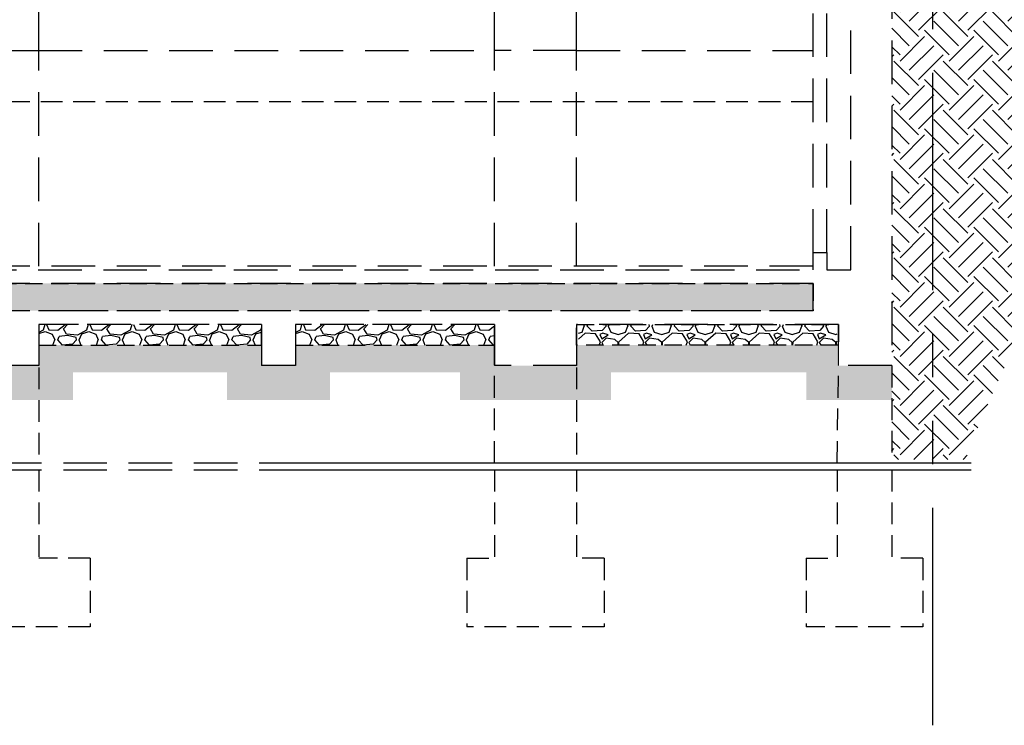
# Model space of a CAD drawing. Header units: millimetres. Extents: x 113048 to 489828, y -130780 to 23393.
# Tile 88 of 98: x 443064 to 457433, y -70664 to -60364. Entities that reach past the tile are written whole.
import ezdxf

# ---------------------------------------------------------------- set-up
doc = ezdxf.new("R2010")
doc.units = ezdxf.units.MM
doc.header["$LTSCALE"] = 100
for name, pattern in [('Hidden', [9.524999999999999, 6.35, -3.175]), ('HIDDEN2', [4.762499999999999, 3.175, -1.5875]), ('PHANTOM', [63.50000000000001, 31.75, -6.35, 6.35, -6.35, 6.35, -6.35])]:
    doc.linetypes.add(name, pattern=pattern)
doc.layers.add('+C-160', color=160, linetype='Hidden')

# ---------------------------------------------------------------- blocks, each defined once
blk = doc.blocks.new('SECTION B-B_OLD')
at = {"layer": '+C-160'}
h = blk.add_hatch(dxfattribs=at)
h.set_pattern_fill('EARTH', color=256, scale=79.99999999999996, angle=44.99999999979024)
h.set_pattern_definition([(44.99999999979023, (132172.5174893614, 4138.999999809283), (2.630144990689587e-09, 718.420489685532), [507.9999999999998, -507.9999999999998]), (44.99999999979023, (132037.8136476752, 4273.703841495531), (2.630144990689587e-09, 718.420489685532), [507.9999999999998, -507.9999999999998]), (44.99999999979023, (131903.1098058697, 4408.407683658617), (2.630144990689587e-09, 718.420489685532), [507.9999999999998, -507.9999999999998]), (134.9999999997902, (131903.1098057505, 4498.21024470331), (-718.420489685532, 2.630144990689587e-09), [507.9999999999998, -507.9999999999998]), (134.9999999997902, (132037.8136476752, 4632.914086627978), (-718.420489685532, 2.630144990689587e-09), [507.9999999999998, -507.9999999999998]), (134.9999999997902, (132172.5174893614, 4767.617928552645), (-718.420489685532, 2.630144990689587e-09), [507.9999999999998, -507.9999999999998])])
edge = h.paths.add_edge_path()
edge.add_line((216875.4949710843, -59172.07860321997), (226400.4705328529, -58363.27629291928))
edge.add_line((226400.4705328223, -58363.27629299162), (228062.4933349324, -58296.79538102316))
edge.add_line((228062.4933349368, -58296.79538078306), (231398.2185340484, -58163.36637286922))
edge.add_line((231398.2185341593, -58163.36637301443), (235475.0641931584, -58163.52617958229))
edge.add_line((235475.0641930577, -58163.52617950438), (235473.0308226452, -58663.52620635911))
edge.add_line((235473.030822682, -58663.52620644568), (231408.1326749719, -58663.36964735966))
edge.add_line((231408.1326749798, -58663.36964721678), (228082.4773542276, -58796.39586001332))
edge.add_line((228082.4773542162, -58796.39586014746), (226432.99352319, -58862.37521323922))
edge.add_arc((229853.0040182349, -71021.11462898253), 12630.57464909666, 105.7102318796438, 160.3975256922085)
edge.add_line((217954.4600198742, -66783.65469570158), (216875.4949709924, -66783.65469683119))
edge.add_line((216875.4949710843, -66783.65469665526), (216875.4949711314, -59172.07860301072))
h = blk.add_hatch(dxfattribs=at)
h.set_pattern_fill('AR-SAND', color=256, scale=2, angle=-0.3501958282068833)
h.set_pattern_definition([(168.5000000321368, (30725.49497084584, -64063.52618355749), (-71.77354178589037, -66.6319125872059), [0, -77.216, 0, -86.35999999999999, 0, -82.54999999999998]), (138.5000000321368, (30725.49497084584, -64063.52618355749), (-167.1817158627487, -26.20401031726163), [0, -41.656, 0, -69.59599999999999, 0, -26.67]), (98.50000003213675, (30766.48816328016, -64110.68345708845), (-104.0044687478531, 119.2053282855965), [0, -25.39999999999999, 0, -91.43999999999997, 0, -119.38]), (88.50000003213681, (30766.48816328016, -64110.68345708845), (-133.8370002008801, 86.001714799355), [0, -12.69999999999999, 0, -59.94399999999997, 0, -68.57999999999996])])
h.paths.add_polyline_path([(215725.8948907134, -64613.52619166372), (131075.4949827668, -64613.52617616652), (131075.4949827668, -64213.5261721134), (215725.8948905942, -64213.52618761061)])
h = blk.add_hatch(dxfattribs=at)
h.set_pattern_fill('GRAVEL', color=256, scale=24.99999999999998, angle=-2.097639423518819e-10)
h.set_pattern_definition([(228.0127874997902, (224179.7174829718, 4174.000032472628), (-5080.000000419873, -5714.999999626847), [85.43035999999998, -8457.620909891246]), (184.9697409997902, (224122.5674828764, 4110.500032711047), (7619.999996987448, 635.0000361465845), [146.6011799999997, -14513.51222338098]), (132.5104470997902, (223976.5174826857, 4097.800032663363), (6350.000002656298, -6984.999997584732), [103.37038, -10233.68069852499]), (267.2736889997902, (223728.867482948, 3939.050032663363), (635.0000013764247, 12699.99999993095), [133.5011299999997, -13216.60935643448]), (292.8336541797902, (223722.5174828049, 3805.700032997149), (-3175.000000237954, 7619.999999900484), [130.9084249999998, -12959.95193633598]), (357.2736889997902, (223773.3174827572, 3685.050032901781), (-12699.99999993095, 635.0000013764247), [133.5011299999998, -13216.60935643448]), (37.69424046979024, (223906.6674826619, 3678.700032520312), (-8254.999999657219, -6350.00000044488), [176.5484149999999, -17478.27882856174]), (72.25532836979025, (224046.3674827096, 3786.650032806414), (4445.000001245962, 13969.99999960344), [166.6798799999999, -16501.31415047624]), (121.4295656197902, (224097.1674826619, 3945.400032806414), (-5080.000000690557, 8254.9999995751), [133.9532499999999, -13261.386424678]), (175.2363582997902, (224027.3174827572, 4059.70003275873), (6984.999999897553, -635.0000011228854), [152.9283199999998, -7493.48423749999]), (222.3974377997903, (223874.9174826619, 4072.400032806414), (-7619.999999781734, -6985.0000002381), [197.7694799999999, -19579.19312804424]), (138.8140748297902, (224357.5174828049, 3932.70003275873), (-4444.999999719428, 3810.000000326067), [67.50113499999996, -6682.641456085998]), (171.4692343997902, (224306.7174828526, 3977.150032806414), (8255.00000021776, -1269.999998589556), [128.4204949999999, -12713.65974925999]), (224.9999999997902, (224179.7174827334, 3996.200032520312), (-2.324725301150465e-09, -635.0000000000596), [89.80233499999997, -808.2232771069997]), (203.1985905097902, (224135.2674825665, 4072.400032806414), (3175.00000009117, 1269.999999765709), [48.36032999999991, -4787.655592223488]), (291.8014094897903, (224090.8174828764, 4053.350032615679), (-635.0000001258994, 1904.999999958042), [68.39140499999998, -3351.188247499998]), (30.96375652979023, (224116.2174828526, 3989.850032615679), (1905.000000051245, 1269.999999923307), [111.0799149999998, -3591.574538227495]), (161.5650511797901, (224211.4674829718, 4047.000032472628), (1270.000000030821, -634.9999999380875), [80.32178499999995, -1927.724529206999]), (16.38954033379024, (223722.5174828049, 4053.350032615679), (6350.000000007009, 1904.999999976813), [112.5219999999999, -11139.70666813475]), (70.34617593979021, (223830.4674829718, 4085.100032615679), (-2540.000000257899, -6984.9999999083), [94.39973499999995, -9345.553919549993]), (293.1985905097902, (224211.4674827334, 4174.000032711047), (-1269.999999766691, 3175.000000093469), [96.72002499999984, -4739.295897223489]), (343.6104596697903, (224249.5674828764, 4085.100032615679), (-6350.000000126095, 1904.999999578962), [112.5219999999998, -11139.70666813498]), (339.4439547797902, (223722.5174829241, 3659.650032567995), (-3174.999999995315, 1270.000000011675), [108.5087999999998, -5316.933578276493]), (294.7751405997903, (223824.1174827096, 3621.550032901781), (-3175.00000375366, 6984.999998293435), [90.91802999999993, -9000.898345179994]), (66.8014094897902, (224217.8174828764, 3539.000032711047), (1269.999999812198, 3175.000000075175), [96.72002499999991, -4739.295897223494]), (17.35402463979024, (224255.9174826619, 3627.900032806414), (-8254.999999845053, -2540.000000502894), [106.445685, -10538.09399504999]), (69.44395477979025, (223906.6674827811, 3539.000032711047), (-1270.000000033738, -3174.999999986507), [54.25439999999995, -5371.187978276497]), (101.3099324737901, (224179.7174828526, 3539.000032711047), (-634.999999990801, 2540.000000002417), [32.37864999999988, -3205.498741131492]), (165.9637565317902, (224173.3674827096, 3570.750032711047), (1904.999999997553, -635.0000000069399), [130.9084249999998, -2487.263647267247]), (186.0090059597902, (224046.3674827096, 3602.500032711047), (6349.999999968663, 635.0000003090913), [121.3167499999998, -12010.34121583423]), (303.6900675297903, (224116.2174828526, 3932.700032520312), (-635.0000000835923, 1269.99999995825), [91.58096999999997, -2197.944089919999]), (353.1572265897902, (224167.0174826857, 3856.500032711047), (10795.00000006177, -1269.999999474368), [159.8891899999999, -15829.00226625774]), (60.94539589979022, (224325.7674828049, 3837.450032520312), (-2540.000000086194, -4444.999999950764), [65.37705999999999, -6472.348079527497]), (90, (224357.5174828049, 3894.600032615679), (-634.9999999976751, 635.0000000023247), [38.09999999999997, -596.8999999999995]), (120.2564371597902, (224033.6674829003, 3621.550032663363), (2539.999999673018, -4445.000000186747), [88.21673999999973, -8733.485193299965]), (48.01278749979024, (223989.2174828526, 3697.750032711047), (5080.000000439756, 5714.999999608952), [170.8607199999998, -8372.190549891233]), (359.9999999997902, (224103.5174828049, 3824.750032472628), (635.0000000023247, 634.9999999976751), [165.0999999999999, -469.8999999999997]), (325.30484649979, (224268.6174827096, 3824.750032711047), (6350.000002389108, -4444.999996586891), [100.4023899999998, -9939.82918103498]), (254.0546040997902, (224351.1674827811, 3767.600032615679), (-634.9999999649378, -2540.000000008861), [92.45726999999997, -4530.412509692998]), (207.6459753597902, (224325.7674828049, 3678.700032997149), (-12065.00000046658, -6349.999999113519), [150.5362749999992, -14903.11610573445]), (175.4260787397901, (224192.4174829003, 3608.850032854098), (-8254.999999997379, 635.0000000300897), [159.2573649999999, -15766.46161405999])])
h.paths.add_polyline_path([(204425.4949707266, -65113.52614731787), (207675.4949695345, -65113.52614231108), (207675.4949691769, -64813.52614231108), (204425.4949702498, -64813.52614755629)])
h = blk.add_hatch(dxfattribs=at)
h.set_pattern_fill('GRAVEL', color=256, scale=24.99999999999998, angle=-2.097639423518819e-10)
h.set_pattern_definition([(228.0127874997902, (227929.7174817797, 4174.000019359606), (-5080.000000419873, -5714.999999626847), [85.43035999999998, -8457.620909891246]), (184.9697409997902, (227872.5674816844, 4110.500019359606), (7619.999996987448, 635.0000361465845), [146.6011799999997, -14513.51222338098]), (132.5104470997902, (227726.5174816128, 4097.800019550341), (6350.000002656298, -6984.999997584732), [103.37038, -10233.68069852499]), (267.2736889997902, (227478.8674817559, 3939.050019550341), (635.0000013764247, 12699.99999993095), [133.5011299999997, -13216.60935643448]), (292.8336541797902, (227472.5174816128, 3805.700019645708), (-3175.000000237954, 7619.999999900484), [130.9084249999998, -12959.95193633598]), (357.2736889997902, (227523.3174815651, 3685.050019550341), (-12699.99999993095, 635.0000013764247), [133.5011299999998, -13216.60935643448]), (37.69424046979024, (227656.6674814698, 3678.70001940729), (-8254.999999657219, -6350.00000044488), [176.5484149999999, -17478.27882856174]), (72.25532836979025, (227796.3674816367, 3786.650019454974), (4445.000001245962, 13969.99999960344), [166.6798799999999, -16501.31415047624]), (121.4295656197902, (227847.1674814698, 3945.400019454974), (-5080.000000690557, 8254.9999995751), [133.9532499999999, -13261.386424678]), (175.2363582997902, (227777.3174815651, 4059.700019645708), (6984.999999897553, -635.0000011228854), [152.9283199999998, -7493.48423749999]), (222.3974377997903, (227624.9174814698, 4072.400019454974), (-7619.999999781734, -6985.0000002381), [197.7694799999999, -19579.19312804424]), (138.8140748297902, (228107.5174816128, 3932.700019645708), (-4444.999999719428, 3810.000000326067), [67.50113499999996, -6682.641456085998]), (171.4692343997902, (228056.7174816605, 3977.150019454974), (8255.00000021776, -1269.999998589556), [128.4204949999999, -12713.65974925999]), (224.9999999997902, (227929.7174815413, 3996.20001940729), (-2.324725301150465e-09, -635.0000000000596), [89.80233499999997, -808.2232771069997]), (203.1985905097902, (227885.2674814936, 4072.400019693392), (3175.00000009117, 1269.999999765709), [48.36032999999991, -4787.655592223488]), (291.8014094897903, (227840.8174816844, 4053.350019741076), (-635.0000001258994, 1904.999999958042), [68.39140499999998, -3351.188247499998]), (30.96375652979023, (227866.2174816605, 3989.850019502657), (1905.000000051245, 1269.999999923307), [111.0799149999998, -3591.574538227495]), (161.5650511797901, (227961.4674817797, 4047.000019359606), (1270.000000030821, -634.9999999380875), [80.32178499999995, -1927.724529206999]), (16.38954033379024, (227472.5174816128, 4053.350019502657), (6350.000000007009, 1904.999999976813), [112.5219999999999, -11139.70666813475]), (70.34617593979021, (227580.4674817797, 4085.100019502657), (-2540.000000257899, -6984.9999999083), [94.39973499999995, -9345.553919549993]), (293.1985905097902, (227961.4674815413, 4174.000019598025), (-1269.999999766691, 3175.000000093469), [96.72002499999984, -4739.295897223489]), (343.6104596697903, (227999.5674816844, 4085.100019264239), (-6350.000000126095, 1904.999999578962), [112.5219999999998, -11139.70666813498]), (339.4439547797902, (227472.517481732, 3659.650019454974), (-3174.999999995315, 1270.000000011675), [108.5087999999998, -5316.933578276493]), (294.7751405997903, (227574.1174815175, 3621.550019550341), (-3175.00000375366, 6984.999998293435), [90.91802999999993, -9000.898345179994]), (66.8014094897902, (227967.8174816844, 3539.000019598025), (1269.999999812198, 3175.000000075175), [96.72002499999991, -4739.295897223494]), (17.35402463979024, (228005.9174814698, 3627.900019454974), (-8254.999999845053, -2540.000000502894), [106.445685, -10538.09399504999]), (69.44395477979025, (227656.667481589, 3539.000019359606), (-1270.000000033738, -3174.999999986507), [54.25439999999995, -5371.187978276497]), (101.3099324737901, (227929.7174816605, 3539.000019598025), (-634.999999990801, 2540.000000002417), [32.37864999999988, -3205.498741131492]), (165.9637565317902, (227923.3674815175, 3570.750019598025), (1904.999999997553, -635.0000000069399), [130.9084249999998, -2487.263647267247]), (186.0090059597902, (227796.3674816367, 3602.500019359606), (6349.999999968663, 635.0000003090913), [121.3167499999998, -12010.34121583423]), (303.6900675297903, (227866.2174816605, 3932.70001940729), (-635.0000000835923, 1269.99999995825), [91.58096999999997, -2197.944089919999]), (353.1572265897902, (227917.0174816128, 3856.500019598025), (10795.00000006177, -1269.999999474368), [159.8891899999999, -15829.00226625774]), (60.94539589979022, (228075.7674816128, 3837.450019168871), (-2540.000000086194, -4444.999999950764), [65.37705999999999, -6472.348079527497]), (90, (228107.5174816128, 3894.600019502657), (-634.9999999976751, 635.0000000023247), [38.09999999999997, -596.8999999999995]), (120.2564371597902, (227783.6674817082, 3621.550019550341), (2539.999999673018, -4445.000000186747), [88.21673999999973, -8733.485193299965]), (48.01278749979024, (227739.2174816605, 3697.750019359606), (5080.000000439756, 5714.999999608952), [170.8607199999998, -8372.190549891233]), (359.9999999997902, (227853.5174816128, 3824.750019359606), (635.0000000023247, 634.9999999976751), [165.0999999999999, -469.8999999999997]), (325.30484649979, (228018.6174815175, 3824.750019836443), (6350.000002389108, -4444.999996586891), [100.4023899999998, -9939.82918103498]), (254.0546040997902, (228101.167481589, 3767.600019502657), (-634.9999999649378, -2540.000000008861), [92.45726999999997, -4530.412509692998]), (207.6459753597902, (228075.7674816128, 3678.700019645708), (-12065.00000046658, -6349.999999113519), [150.5362749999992, -14903.11610573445]), (175.4260787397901, (227942.4174817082, 3608.850019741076), (-8254.999999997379, 635.0000000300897), [159.2573649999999, -15766.46161405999])])
h.paths.add_polyline_path([(208175.4949695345, -65113.52616066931), (211075.4949713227, -65113.52615518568), (211075.4949709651, -64813.52615518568), (208175.4949691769, -64813.52616066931)])
h = blk.add_hatch(dxfattribs=at)
h.set_pattern_fill('GRAVEL', color=256, scale=24.99999999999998, angle=-719.9999999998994)
h.set_pattern_definition([(228.0127875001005, (2671.518803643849, -26740.5441467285), (-5080.000000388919, -5714.99999965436), [85.4303599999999, -8457.620909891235]), (184.9697410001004, (2614.368803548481, -26804.0441467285), (7619.99999698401, 635.0000361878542), [146.6011799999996, -14513.51222338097]), (132.5104471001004, (2468.318803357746, -26816.74414677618), (6350.000002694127, -6984.99999755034), [103.3703799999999, -10233.68069852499]), (267.2736890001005, (2220.668803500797, -26975.49414677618), (635.0000013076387, 12699.99999993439), [133.5011299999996, -13216.60935643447]), (292.8336541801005, (2214.318803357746, -27108.84414668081), (-3175.000000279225, 7619.999999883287), [130.9084249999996, -12959.95193633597]), (357.2736890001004, (2265.118803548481, -27229.49414677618), (-12699.99999993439, 635.0000013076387), [133.5011299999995, -13216.60935643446]), (37.69424047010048, (2398.468803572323, -27235.84414691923), (-8254.999999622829, -6350.000000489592), [176.5484149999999, -17478.27882856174]), (72.25532837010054, (2538.168803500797, -27127.89414687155), (4445.000001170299, 13969.99999962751), [166.6798799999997, -16501.31415047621]), (121.4295656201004, (2588.968803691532, -26969.14414663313), (-5080.000000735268, 8254.999999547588), [133.9532499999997, -13261.38642467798]), (175.2363583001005, (2519.118803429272, -26854.84414691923), (6984.999999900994, -635.0000010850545), [152.9283199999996, -7493.484237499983]), (222.3974378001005, (2366.718803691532, -26842.14414687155), (-7619.999999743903, -6985.000000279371), [197.7694799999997, -19579.19312804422]), (138.8140748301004, (2849.318803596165, -26981.84414691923), (-4444.999999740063, 3810.000000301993), [67.50113499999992, -6682.641456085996]), (171.4692344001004, (2798.518803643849, -26937.39414663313), (8255.000000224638, -1269.999998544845), [128.4204949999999, -12713.65974925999]), (225.0000000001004, (2671.518803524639, -26918.34414668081), (1.114528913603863e-09, -635.0000000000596), [89.80233499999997, -808.2232771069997]), (203.1985905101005, (2627.068803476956, -26842.14414663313), (3175.000000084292, 1269.999999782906), [48.36032999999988, -4787.655592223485]), (291.8014094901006, (2582.618803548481, -26861.19414682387), (-635.0000001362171, 1904.999999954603), [68.39140499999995, -3351.188247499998]), (30.96375653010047, (2608.018803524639, -26924.69414682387), (1905.000000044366, 1269.999999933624), [111.0799149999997, -3591.574538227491]), (161.5650511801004, (2703.268803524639, -26867.5441467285), (1270.00000003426, -634.9999999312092), [80.32178499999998, -1927.724529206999]), (16.38954033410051, (2214.318803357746, -26861.19414682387), (6349.999999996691, 1905.000000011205), [112.5219999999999, -11139.70666813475]), (70.34617594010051, (2322.268803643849, -26829.44414682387), (-2540.000000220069, -6984.999999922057), [94.39973499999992, -9345.55391954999]), (293.1985905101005, (2703.26880340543, -26740.5441467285), (-1269.999999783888, 3175.000000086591), [96.72002499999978, -4739.295897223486]), (343.6104596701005, (2741.368803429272, -26829.44414682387), (-6350.000000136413, 1904.99999954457), [112.5219999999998, -11139.70666813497]), (339.4439547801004, (2214.318803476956, -27254.89414687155), (-3175.000000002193, 1269.999999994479), [108.5087999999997, -5316.933578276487]), (294.7751406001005, (2315.918803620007, -27292.99414653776), (-3175.000003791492, 6984.99999827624), [90.91802999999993, -9000.898345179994]), (66.80140949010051, (2709.618803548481, -27375.5441467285), (1269.999999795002, 3175.000000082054), [96.72002499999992, -4739.295897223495]), (17.35402464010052, (2747.718803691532, -27286.64414663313), (-8254.999999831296, -2540.000000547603), [106.4456849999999, -10538.09399504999]), (69.44395478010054, (2398.468803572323, -27375.5441467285), (-1270.000000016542, -3174.999999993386), [54.25439999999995, -5371.187978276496]), (101.3099324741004, (2671.518803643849, -27375.5441467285), (-635.0000000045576, 2539.999999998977), [32.37864999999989, -3205.498741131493]), (165.9637565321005, (2665.168803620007, -27343.7941467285), (1905.000000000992, -634.9999999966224), [130.9084249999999, -2487.263647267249]), (186.0090059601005, (2538.168803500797, -27312.04414696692), (6349.999999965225, 635.000000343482), [121.3167499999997, -12010.34121583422]), (303.6900675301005, (2608.018803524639, -26981.84414691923), (-635.000000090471, 1269.99999995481), [91.58096999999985, -2197.944089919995]), (353.1572265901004, (2658.818803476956, -27058.0441467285), (10795.00000006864, -1269.999999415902), [159.8891899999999, -15829.00226625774]), (60.94539590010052, (2817.568803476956, -27077.09414691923), (-2540.00000006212, -4444.999999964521), [65.37705999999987, -6472.34807952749]), (90, (2849.318803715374, -27019.94414658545), (-635.0000000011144, 634.9999999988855), [38.09999999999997, -596.8999999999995]), (120.2564371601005, (2525.468803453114, -27292.9941470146), (2539.999999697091, -4445.00000017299), [88.21673999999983, -8733.485193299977]), (48.01278750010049, (2481.018803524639, -27216.7941467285), (5080.000000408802, 5714.999999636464), [170.8607199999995, -8372.190549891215]), (1.004737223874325e-10, (2595.318803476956, -27089.7941467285), (634.9999999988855, 635.0000000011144), [165.0999999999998, -469.8999999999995]), (325.3048465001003, (2760.418803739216, -27089.7941467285), (6350.000002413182, -4444.999996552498), [100.4023899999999, -9939.829181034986]), (254.0546041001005, (2842.968803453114, -27146.94414682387), (-634.999999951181, -2540.0000000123), [92.45726999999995, -4530.412509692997]), (207.6459753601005, (2817.568803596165, -27235.84414668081), (-12065.00000043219, -6349.999999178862), [150.5362749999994, -14903.11610573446]), (175.4260787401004, (2684.218803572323, -27305.69414682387), (-8255.000000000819, 634.9999999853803), [159.2573649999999, -15766.46161405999])])
h.paths.add_polyline_path([(216075.8948952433, -65113.52614660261), (212304.4679468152, -65113.5261451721), (212304.4679466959, -64813.52614564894), (216075.8948954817, -64813.52614684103)])
h = blk.add_hatch(dxfattribs=at)
h.set_pattern_fill('EARTH', color=256, scale=79.99999999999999, angle=-86.3501958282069)
h.set_pattern_definition([(45.00000003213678, (30725.49507014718, -49340.97093172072), (-4.029567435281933e-07, 718.4204896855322), [507.9999999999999, -507.9999999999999]), (45.00000003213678, (30590.79122810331, -49206.26708979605), (-4.029567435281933e-07, 718.4204896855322), [507.9999999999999, -507.9999999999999]), (45.00000003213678, (30456.08738617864, -49071.5632481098), (-4.029567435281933e-07, 718.4204896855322), [507.9999999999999, -507.9999999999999]), (135.0000000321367, (30456.08738617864, -48981.76068706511), (-718.4204896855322, -4.029567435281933e-07), [507.9999999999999, -507.9999999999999]), (135.0000000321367, (30590.7912279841, -48847.05684490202), (-718.4204896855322, -4.029567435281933e-07), [507.9999999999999, -507.9999999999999]), (135.0000000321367, (30725.49506978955, -48712.35300321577), (-718.4204896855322, -4.029567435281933e-07), [507.9999999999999, -507.9999999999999])])
h.paths.add_polyline_path([(216875.8950026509, -65413.52620239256), (216075.8950030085, -65413.52620310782), (216075.8950027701, -65113.52613396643), (212275.4950788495, -65113.52620191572), (212275.4950787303, -65413.52620191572), (211075.495078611, -65413.52620096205), (211075.4950787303, -65113.52620048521), (208175.4950769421, -65113.52620000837), (208175.4950768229, -65413.52616662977), (207675.4950767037, -65413.52616639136), (207675.4950771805, -65113.52613062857), (204425.4950777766, -65113.52619881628), (204425.4950774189, -65413.52619857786), (203925.4950776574, -65413.52619881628), (203925.4950776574, -65113.52613563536), (200325.5030094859, -65113.52619714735), (200325.5030091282, -65413.52616662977), (199825.5030091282, -65413.52616639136), (199825.5030093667, -65113.52614421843), (196225.4950787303, -65113.52614994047), (196225.495078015, -65413.52616400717), (195725.495078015, -65413.52616376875), (195725.4950781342, -65113.52619571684), (192125.4950855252, -65113.52614874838), (192125.4950834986, -65413.52616639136), (191625.4950833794, -65413.52616615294), (191625.4950833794, -65113.52619428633), (188025.487152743, -65113.52619357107), (188025.487152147, -65413.52616400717), (187525.4871522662, -65413.52616376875), (187525.4871522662, -65113.52619333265), (183925.5030092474, -65113.52619190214), (183925.503009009, -65413.52616615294), (183425.5030092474, -65413.52616591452), (183425.503009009, -65113.52619190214), (179825.4950776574, -65113.52619047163), (179825.4950781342, -65413.52616329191), (179325.8687812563, -65413.52616376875), (179325.8687811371, -65113.52614183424), (175075.8687738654, -65113.52618904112), (175075.8687736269, -65413.52616662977), (174575.8687745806, -65413.52616662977), (174575.8687744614, -65113.52614850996), (170325.8687671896, -65113.52615470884), (170325.8687664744, -65413.52616233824), (169825.8687667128, -65413.52616281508), (169825.8687664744, -65113.52618713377), (166225.5030094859, -65113.52618570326), (166225.5030094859, -65413.52616686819), (165725.5030094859, -65413.52616710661), (165725.5030097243, -65113.52618570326), (162125.4950776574, -65113.52618427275), (162125.495078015, -65413.52616138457), (161625.495078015, -65413.52616138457), (161625.4950777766, -65113.52618403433), (157375.4950855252, -65113.52618284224), (157375.4950855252, -65413.52616639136), (156875.4950856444, -65413.52616662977), (156875.495085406, -65113.52614755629), (152625.4950781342, -65113.52618093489), (152625.4950781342, -65413.52616138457), (152125.495078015, -65413.52616138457), (152125.495078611, -65113.52617282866), (148875.6819203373, -65113.5261797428), (148875.6819199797, -65413.52616496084), (148375.6819200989, -65413.52616519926), (148375.6819198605, -65113.52615661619), (145475.4951404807, -65113.52617878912), (145475.4951400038, -65413.52616209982), (144275.4951428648, -65413.52616233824), (144275.4951425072, -65113.52617330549), (141025.5030081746, -65113.5261580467), (141025.5030079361, -65413.52616662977), (140525.5030082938, -65413.52616662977), (140525.5030082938, -65113.5261580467), (137075.4951311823, -65113.52617568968), (137075.4951314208, -65413.52617521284), (136275.4951309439, -65413.52617568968), (136275.4951311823, -65113.52617521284), (130725.4950778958, -65113.52617378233), (130725.4950778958, -65413.52617998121), (129925.4950856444, -65413.52616710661), (129925.4950775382, -65913.52617378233), (131225.494970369, -65913.52617378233), (131225.4949702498, -65513.52618331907), (135775.4950232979, -65513.52618141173), (135775.4950231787, -65913.52617759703), (137575.495023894, -65913.52617616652), (137575.4950241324, -65513.52618427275), (140025.5029011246, -65513.52618331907), (140025.5029011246, -65913.52617902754), (141525.5029006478, -65913.5261785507), (141525.502900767, -65513.52618641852), (143775.4950348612, -65513.52618474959), (143775.495034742, -65913.52618093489), (145975.4950323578, -65913.52617902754), (145975.495032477, -65513.52618665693), (147875.6818126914, -65513.52618570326), (147875.6818126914, -65913.52618093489), (149375.6818125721, -65913.52617998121), (149375.6818125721, -65513.52618808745), (151625.4949704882, -65513.52618761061), (151625.494970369, -65913.52618331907), (153125.494970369, -65913.52618093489), (153125.494970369, -65513.52618999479), (156375.4949781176, -65513.52618856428), (156375.4949779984, -65913.52618427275), (157875.4949781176, -65913.52618284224), (157875.494978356, -65513.52619190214), (161125.4949702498, -65513.52619094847), (161125.4949701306, -65913.5261861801), (162625.4949702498, -65913.52618427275), (162625.4949701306, -65513.52619285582), (165225.5029021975, -65513.52619190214), (165225.5029020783, -65913.52618713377), (166725.5029019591, -65913.5261861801), (166725.5029020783, -65513.52619476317), (169325.86865859, -65513.52619285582), (169325.8686584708, -65913.52618904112), (170825.86865859, -65913.52618713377), (170825.8686587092, -65513.52619571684), (174075.8686664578, -65513.52619476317), (174075.8686661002, -65913.52619071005), (175575.8686663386, -65913.52618856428), (175575.8686664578, -65513.52619786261), (178825.4949702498, -65513.52619714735), (178825.4949700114, -65913.52619333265), (180325.4949702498, -65913.52619047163), (180325.494970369, -65513.5261990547), (182925.502901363, -65513.52619762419), (182925.5029011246, -65913.52619333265), (184425.5029016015, -65913.52619237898), (184425.5029017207, -65513.52620096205), (187025.4870449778, -65513.52619976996), (187025.4870447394, -65913.52619524), (188525.4870448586, -65913.52619333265), (188525.4870449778, -65513.52620215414), (191125.4949763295, -65513.52620072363), (191125.4949763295, -65913.52619619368), (192625.4949762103, -65913.52619476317), (192625.4949762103, -65513.52620310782), (195225.4949708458, -65513.52620191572), (195225.4949707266, -65913.52619810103), (196725.494970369, -65913.52619619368), (196725.4949706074, -65513.52620406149), (199325.5029019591, -65513.52620382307), (199325.5029018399, -65913.52620000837), (200825.5029018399, -65913.52619810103), (200825.5029018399, -65513.5262066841), (203425.4949702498, -65513.52620477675), (203425.4949701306, -65913.52620000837), (204925.4949702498, -65913.5261990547), (204925.494970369, -65513.52620716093), (207175.4949694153, -65513.52620573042), (207175.4949692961, -65913.52620143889), (208675.4949694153, -65913.52620191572), (208675.4949695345, -65513.52620954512), (210575.4949714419, -65513.52620763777), (210575.4949712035, -65913.52620358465), (212775.4949712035, -65913.52620191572), (212775.4949714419, -65513.52621049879), (215626.1700491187, -65513.52620859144), (215626.1700488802, -65913.52620382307), (216875.8950026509, -65913.52620310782)])
for p, q in [((216875.4949131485, -58762.86948890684, -0.01104158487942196), (216875.4949713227, -65413.526215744, -1.135049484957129e-09)), ((215725.8948761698, -63763.52619166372, 0.0003746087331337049), (215725.8948902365, -59049.43886656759, 0.0001362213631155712)), ((215925.894888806, -63763.52619142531, 0.0002383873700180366), (215925.8949027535, -59031.91746039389, -8.860425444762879e-07)), ((216275.8949027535, -64013.52618093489), (216275.8949015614, -59006.65971632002, -1504.974470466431)), ((204425.4949700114, -60813.52618093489), (204425.4949706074, -59312.33568019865, -0.03582516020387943)), ((212275.4949702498, -60813.52618141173), (212275.4949706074, -59253.98765177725, -0.02261233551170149)), ((211075.4949701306, -60813.52618093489), (211075.4949713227, -59464.33567972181, -0.02306577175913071)), ((204425.4949700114, -63963.52618117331), (204425.4949702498, -60763.52618117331)), ((203925.4949702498, -60813.52618093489), (204425.4949700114, -60813.52618093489)), ((204425.4949698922, -60813.52618117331), (211075.4949701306, -60813.52618093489)), ((211075.4949702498, -63963.52618093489), (211075.4949701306, -60813.52618093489)), ((212275.4949702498, -60813.52618141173), (211075.4949701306, -60813.52618093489)), ((212275.4949702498, -63963.52618093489), (212275.4949702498, -60813.52618141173)), ((212275.4949702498, -60813.52618141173), (215725.8949027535, -60813.52618141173)), ((215725.8948898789, -64013.52618784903, 0.0002644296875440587), (215725.8948895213, -63763.52619094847, 0.0003746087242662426)), ((215725.8948895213, -63763.52619142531, 0.0003746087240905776), (215925.8948891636, -63763.52619094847, 0.0002383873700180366)), ((215925.894888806, -63763.52619142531, 0.0002383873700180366), (215925.8948892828, -64013.52618117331, 0.0002383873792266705)), ((215725.8948897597, -63963.52618474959, -5.363856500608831e-08), (131075.4949727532, -63963.52174944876, 7.492838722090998e-05)), ((131075.4949700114, -64013.5262093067), (215725.8948897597, -64013.52618808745, 0.0002644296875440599)), ((215925.8948892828, -64013.52618117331, 0.000238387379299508), (216275.8949028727, -64013.52618045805)), ((215725.8948908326, -64213.52618474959, 0.000176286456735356), (131075.4949799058, -64213.52617425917, 0.000176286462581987)), ((215725.894891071, -64613.5261785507), (215725.8948904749, -64213.52617521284, 0.0001762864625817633)), ((215725.8948905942, -64613.52617807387, 0.0001762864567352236), (131075.4949799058, -64613.52617807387, 0.0001762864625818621)), ((207675.4949689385, -64813.5261489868), (204425.494970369, -64813.52615041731)), ((204425.494970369, -64813.52615041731), (204425.4949701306, -65413.52621049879)), ((207675.4949690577, -64813.52616090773), (207675.4949691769, -65413.52617807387)), ((211075.4949710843, -64813.52614707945), (208175.4949691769, -64813.52614850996)), ((208175.4949691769, -64813.52616066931), (208175.4949691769, -65413.52617807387)), ((211075.4949710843, -64813.52614731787), (211075.4949712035, -65413.52621288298)), ((216097.3218529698, -64813.52614398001), (212275.4949714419, -64813.52614684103)), ((212275.4949714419, -64813.52614707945), (212275.4949710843, -65413.52621335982)), ((216097.3218527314, -65413.52621502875), (216097.3218526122, -64813.52614374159)), ((204425.4949701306, -65413.52621049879), (203925.4949701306, -65413.52621073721)), ((208175.4949691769, -65413.52617807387), (207675.4949691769, -65413.52617807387)), ((212275.4949710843, -65413.52621335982), (211075.4949712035, -65413.52621288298)), ((216875.4949713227, -65413.52621502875, -1.135049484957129e-09), (216097.3218527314, -65413.52621502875, -0.07028772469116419)), ((171448.6641778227, -66833.65469951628), (217854.4679455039, -66833.65469951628)), ((171448.6641778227, -66933.65469951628), (217854.4679453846, -66933.65469951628)), ((207987.319972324, -66833.65476555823), (218031.4264985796, -66833.65476555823)), ((207987.3199724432, -66933.6547653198), (218031.4264985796, -66933.65476555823))]:
    blk.add_line(p, q, dxfattribs=at)
at = {"layer": '+C-160', "linetype": 'HIDDEN2'}
blk.add_line((215725.8949026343, -61563.52618093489), (138405.8948349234, -61563.52618045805), dxfattribs=at)
at = {"layer": '+C-160', "linetype": 'Hidden', "ltscale": 0.5}
for p, q in [((204425.4949698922, -64963.52618522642), (204425.4949701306, -66833.65469999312)), ((211075.4949709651, -66833.6547653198), (211075.4949713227, -64963.52625055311)), ((212275.4949712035, -64963.52625102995), (212275.4949710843, -66833.6547653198)), ((216075.8948953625, -66833.65470428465), (216097.3218532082, -65413.52621479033)), ((216875.4949710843, -65413.52621526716, -1.14907580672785e-09), (216875.8948954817, -66833.65470476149)), ((204425.494970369, -66933.65469999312), (204425.494970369, -68225.8711373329)), ((211075.4949709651, -66933.65476579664), (211075.4949710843, -68225.87120265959)), ((212275.4949713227, -66933.6547653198), (212275.4949713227, -68225.87120265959)), ((216075.8948953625, -66933.65470428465), (216075.8948952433, -68225.8711411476)), ((216875.8948957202, -66933.65470452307), (216875.8948957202, -68225.87114210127)), ((205175.4949702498, -68225.87113709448), (204425.494970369, -68225.8711373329)), ((205175.494970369, -68225.8711373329), (205175.4949702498, -69225.87113709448)), ((210675.4949708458, -68225.87120289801), (210675.4949709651, -69225.87120265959)), ((210675.4949708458, -68225.87120289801), (211075.4949710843, -68225.87120265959)), ((212675.4949714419, -68225.87120265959), (212275.4949713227, -68225.87120265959)), ((212675.4949714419, -68225.87120313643), (212675.4949714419, -69225.87120265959)), ((215625.8948957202, -68225.87114210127), (215625.8948957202, -69225.87114210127)), ((215625.8948957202, -68225.87114210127), (216075.8948952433, -68225.8711411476)), ((217325.8948956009, -68225.87114162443), (216875.8948957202, -68225.87114210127)), ((217325.8948956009, -68225.87114162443), (217325.8948957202, -69225.87114162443)), ((205175.4949702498, -69225.87113709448), (203175.4949698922, -69225.87113709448)), ((212675.4949714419, -69225.87120265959), (210675.4949709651, -69225.87120265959)), ((217325.8948957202, -69225.87114162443), (215625.8948957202, -69225.87114210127))]:
    blk.add_line(p, q, dxfattribs=at)
at = {"layer": '+C-160', "linetype": 'Hidden', "ltscale": 0.4}
for points in [[(215725.8948907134, -64613.52619166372), (131075.4949827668, -64613.52617616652), (131075.4949827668, -64213.5261721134), (215725.8948905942, -64213.52618761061)], [(204425.4949707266, -65113.52614731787), (207675.4949695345, -65113.52614231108), (207675.4949691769, -64813.52614231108), (204425.4949702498, -64813.52614755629)], [(208175.4949695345, -65113.52616066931), (211075.4949713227, -65113.52615518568), (211075.4949709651, -64813.52615518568), (208175.4949691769, -64813.52616066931)], [(216097.3218526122, -65113.52614564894), (212275.4949715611, -65113.5261451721), (212275.4949716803, -64813.52614564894), (216097.3218529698, -64813.52614612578)]]:
    blk.add_lwpolyline(points, close=True, dxfattribs=at)
blk = doc.blocks.new('SECTION B-B_TEXT_OLD')
at = {"layer": '+C-160', "linetype": 'PHANTOM'}
blk.add_line((217475.4949701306, -70663.8459317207), (217475.494970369, -51654.45554135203), dxfattribs=at)

msp = doc.modelspace()

# ---------------------------------------------------------------- block references
at = {"layer": '+C-160'}
msp.add_blockref('SECTION B-B_OLD', (238915.8479822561, 1.455191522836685e-11), dxfattribs=at)
at = {"layer": 'Defpoints'}
msp.add_blockref('SECTION B-B_TEXT_OLD', (238915.8479822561, 1.455191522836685e-11), dxfattribs=at)

doc.saveas('drawing.dxf')
